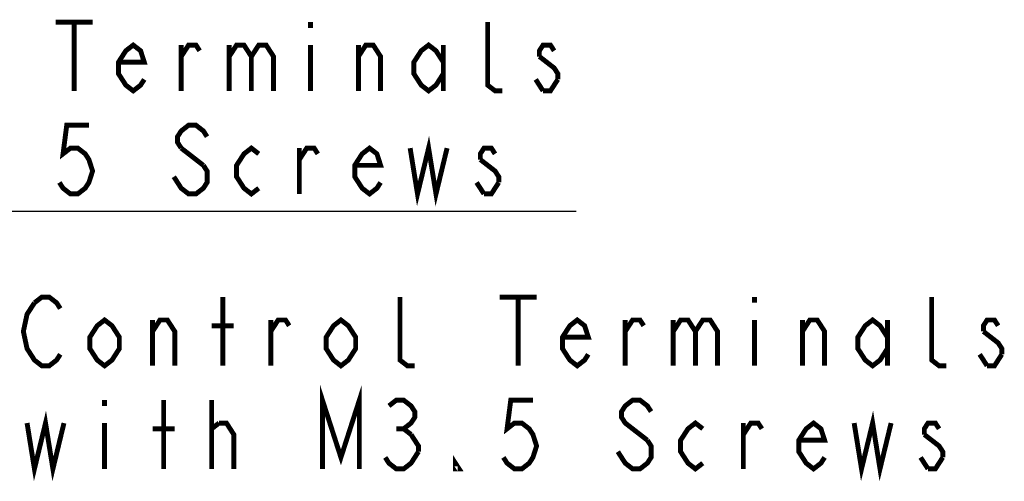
# Model space of a CAD drawing. Extents: x 31 to 410, y 32 to 287.
# Tile 37 of 41: x 343 to 383, y 212 to 230. Entities that reach past the tile are written whole.
import ezdxf

# ---------------------------------------------------------------- set-up
doc = ezdxf.new("R2010")
doc.units = 0
doc.header["$LTSCALE"] = 23.1
doc.layers.add('ALL_NOTE', color=7, linetype='CONTINUOUS')

msp = doc.modelspace()

# ---------------------------------------------------------------- linework, layer by layer
at = {"layer": 'ALL_NOTE', "color": 2, "linetype": 'CONTINUOUS'}
msp.add_line((324.677, 222.62), (365.613, 222.62), dxfattribs=at)
at = {"layer": 'ALL_NOTE', "color": 2, "linetype": 'CONTINUOUS', "const_width": 0.2}
for points in [[(344.392, 230.32), (345.897, 230.32)], [(345.145, 230.32), (345.145, 227.52)], [(354.777, 230.32), (354.777, 230.086)], [(362.603, 227.52), (362.302, 227.52), (362.001, 227.753), (362.001, 230.32)], [(348.004, 227.986), (347.854, 227.753), (347.553, 227.52), (347.252, 227.753), (346.951, 228.22), (346.951, 228.686), (347.252, 229.153), (347.553, 229.386), (347.854, 229.153), (348.004, 228.686), (346.951, 228.686)], [(349.509, 228.92), (349.81, 229.386), (350.111, 229.386), (350.262, 229.153)], [(349.509, 227.52), (349.509, 229.386)], [(351.466, 228.92), (351.767, 229.386), (352.068, 229.386), (352.369, 228.92), (352.369, 227.52)], [(351.466, 229.386), (351.466, 227.52)], [(352.369, 228.92), (352.67, 229.386), (352.971, 229.386), (353.272, 228.92), (353.272, 227.52)], [(354.777, 229.386), (354.777, 227.52)], [(356.733, 228.92), (357.034, 229.386), (357.335, 229.386), (357.636, 228.92), (357.636, 227.52)], [(356.733, 227.52), (356.733, 229.386)], [(360.195, 228.22), (359.894, 227.753), (359.593, 227.52), (359.292, 227.753), (358.991, 228.22), (358.991, 228.686), (359.292, 229.153), (359.593, 229.386), (359.894, 229.153), (360.195, 228.686)], [(360.195, 229.386), (360.195, 227.52)], [(364.71, 229.153), (364.559, 229.386), (364.258, 229.386), (364.108, 229.153), (364.108, 228.92)], [(364.108, 228.92), (364.71, 228.453), (364.86, 228.22), (364.86, 227.986)], [(364.258, 227.52), (363.957, 227.986)], [(364.86, 227.986), (364.559, 227.52), (364.258, 227.52)], [(345.747, 226.12), (344.844, 226.12), (344.693, 224.953), (344.994, 225.186), (345.295, 225.186), (345.596, 224.953), (345.747, 224.72), (345.897, 224.253), (345.747, 223.786), (345.596, 223.553), (345.295, 223.32), (344.994, 223.32), (344.693, 223.553), (344.543, 223.786)], [(350.563, 225.653), (350.412, 225.886), (350.111, 226.12), (349.81, 226.12), (349.509, 225.886), (349.359, 225.653), (349.359, 225.42), (349.509, 225.186)], [(358.84, 225.186), (359.141, 223.32), (359.593, 225.186), (359.894, 223.32), (360.345, 225.186)], [(349.509, 225.186), (350.412, 224.486)], [(352.67, 223.553), (352.369, 223.32), (352.068, 223.553), (351.767, 224.02), (351.767, 224.486), (352.068, 224.953), (352.369, 225.186), (352.67, 224.953)], [(354.325, 224.72), (354.626, 225.186), (354.927, 225.186), (355.078, 224.953)], [(354.325, 223.32), (354.325, 225.186)], [(357.636, 223.786), (357.486, 223.553), (357.185, 223.32), (356.884, 223.553), (356.583, 224.02), (356.583, 224.486), (356.884, 224.953), (357.185, 225.186), (357.486, 224.953), (357.636, 224.486), (356.583, 224.486)], [(362.302, 224.953), (362.151, 225.186), (361.85, 225.186), (361.7, 224.953), (361.7, 224.72)], [(361.7, 224.72), (362.302, 224.253), (362.452, 224.02), (362.452, 223.786)], [(350.412, 224.486), (350.563, 224.253), (350.563, 223.786), (350.412, 223.553), (350.111, 223.32), (349.81, 223.32), (349.509, 223.553), (349.359, 223.786), (349.208, 224.02)], [(361.85, 223.32), (361.549, 223.786)], [(362.452, 223.786), (362.151, 223.32), (361.85, 223.32)], [(343.527, 218.883), (343.828, 219.116), (344.129, 219.116), (344.43, 218.883), (344.581, 218.649)], [(351.203, 216.316), (351.203, 219.116)], [(359.029, 216.316), (358.728, 216.316), (358.427, 216.549), (358.427, 219.116)], [(362.49, 219.116), (363.995, 219.116)], [(363.243, 219.116), (363.243, 216.316)], [(372.875, 219.116), (372.875, 218.883)], [(380.701, 216.316), (380.4, 216.316), (380.099, 216.549), (380.099, 219.116)], [(344.581, 216.783), (344.43, 216.549), (344.129, 216.316), (343.828, 216.316), (343.527, 216.549), (343.377, 216.783), (343.226, 217.016), (343.076, 217.716), (343.226, 218.416), (343.527, 218.883)], [(346.989, 217.016), (346.688, 216.549), (346.387, 216.316), (346.086, 216.549), (345.785, 217.016), (345.785, 217.483), (346.086, 217.949), (346.387, 218.183), (346.688, 217.949), (346.989, 217.483), (346.989, 217.016)], [(348.343, 217.716), (348.644, 218.183), (348.945, 218.183), (349.246, 217.716), (349.246, 216.316)], [(348.343, 216.316), (348.343, 218.183)], [(350.751, 217.949), (351.654, 217.949)], [(353.159, 217.716), (353.46, 218.183), (353.761, 218.183), (353.912, 217.949)], [(353.159, 216.316), (353.159, 218.183)], [(356.621, 217.016), (356.32, 216.549), (356.019, 216.316), (355.718, 216.549), (355.417, 217.016), (355.417, 217.483), (355.718, 217.949), (356.019, 218.183), (356.32, 217.949), (356.621, 217.483), (356.621, 217.016)], [(366.102, 216.783), (365.952, 216.549), (365.651, 216.316), (365.35, 216.549), (365.049, 217.016), (365.049, 217.483), (365.35, 217.949), (365.651, 218.183), (365.952, 217.949), (366.102, 217.483), (365.049, 217.483)], [(367.607, 217.716), (367.908, 218.183), (368.209, 218.183), (368.36, 217.949)], [(367.607, 216.316), (367.607, 218.183)], [(369.564, 217.716), (369.865, 218.183), (370.166, 218.183), (370.467, 217.716), (370.467, 216.316)], [(369.564, 218.183), (369.564, 216.316)], [(370.467, 217.716), (370.768, 218.183), (371.069, 218.183), (371.37, 217.716), (371.37, 216.316)], [(372.875, 218.183), (372.875, 216.316)], [(374.831, 217.716), (375.132, 218.183), (375.433, 218.183), (375.734, 217.716), (375.734, 216.316)], [(374.831, 216.316), (374.831, 218.183)], [(378.293, 217.016), (377.992, 216.549), (377.691, 216.316), (377.39, 216.549), (377.089, 217.016), (377.089, 217.483), (377.39, 217.949), (377.691, 218.183), (377.992, 217.949), (378.293, 217.483)], [(378.293, 218.183), (378.293, 216.316)], [(382.808, 217.949), (382.657, 218.183), (382.356, 218.183), (382.206, 217.949), (382.206, 217.716)], [(382.206, 217.716), (382.808, 217.249), (382.958, 217.016), (382.958, 216.783)], [(382.356, 216.316), (382.055, 216.783)], [(382.958, 216.783), (382.657, 216.316), (382.356, 216.316)], [(355.266, 212.116), (355.266, 214.916), (356.019, 212.583), (356.771, 214.916), (356.771, 212.116)], [(346.387, 214.916), (346.387, 214.683)], [(348.795, 212.116), (348.795, 214.916)], [(350.751, 212.116), (350.751, 214.916)], [(357.975, 214.683), (358.276, 214.916), (358.577, 214.916), (358.878, 214.683), (359.029, 214.449), (359.029, 214.216), (358.878, 213.983), (358.577, 213.749), (358.878, 213.516)], [(363.845, 214.916), (362.942, 214.916), (362.791, 213.749), (363.092, 213.983), (363.393, 213.983), (363.694, 213.749), (363.845, 213.516), (363.995, 213.049), (363.845, 212.583), (363.694, 212.349), (363.393, 212.116), (363.092, 212.116), (362.791, 212.349), (362.641, 212.583)], [(368.661, 214.449), (368.51, 214.683), (368.209, 214.916), (367.908, 214.916), (367.607, 214.683), (367.457, 214.449), (367.457, 214.216), (367.607, 213.983), (368.51, 213.283)], [(343.226, 213.983), (343.527, 212.116), (343.979, 213.983), (344.28, 212.116), (344.731, 213.983)], [(376.938, 213.983), (377.239, 212.116), (377.691, 213.983), (377.992, 212.116), (378.443, 213.983)], [(346.387, 213.983), (346.387, 212.116)], [(350.751, 213.749), (351.052, 213.983)], [(351.052, 213.983), (351.353, 213.983), (351.654, 213.516), (351.654, 212.116)], [(370.768, 212.349), (370.467, 212.116), (370.166, 212.349), (369.865, 212.816), (369.865, 213.283), (370.166, 213.749), (370.467, 213.983), (370.768, 213.749)], [(372.423, 213.516), (372.724, 213.983), (373.025, 213.983), (373.176, 213.749)], [(372.423, 212.116), (372.423, 213.983)], [(375.734, 212.583), (375.584, 212.349), (375.283, 212.116), (374.982, 212.349), (374.681, 212.816), (374.681, 213.283), (374.982, 213.749), (375.283, 213.983), (375.584, 213.749), (375.734, 213.283), (374.681, 213.283)], [(380.4, 213.749), (380.249, 213.983), (379.948, 213.983), (379.798, 213.749), (379.798, 213.516)], [(348.343, 213.749), (349.246, 213.749)], [(358.276, 213.749), (358.577, 213.749)], [(358.878, 213.516), (359.179, 213.049), (359.179, 212.816)], [(379.798, 213.516), (380.4, 213.049), (380.55, 212.816), (380.55, 212.583)], [(368.51, 213.283), (368.661, 213.049), (368.661, 212.583), (368.51, 212.349), (368.209, 212.116), (367.908, 212.116), (367.607, 212.349), (367.306, 212.816)], [(359.179, 212.816), (358.878, 212.349), (358.577, 212.116), (358.276, 212.116), (357.975, 212.349), (357.825, 212.583)], [(360.835, 212.116), (360.684, 212.116), (360.684, 212.349), (360.835, 212.116)], [(379.948, 212.116), (379.647, 212.583)], [(380.55, 212.583), (380.249, 212.116), (379.948, 212.116)]]:
    msp.add_lwpolyline(points, dxfattribs=at)

doc.saveas('drawing.dxf')
